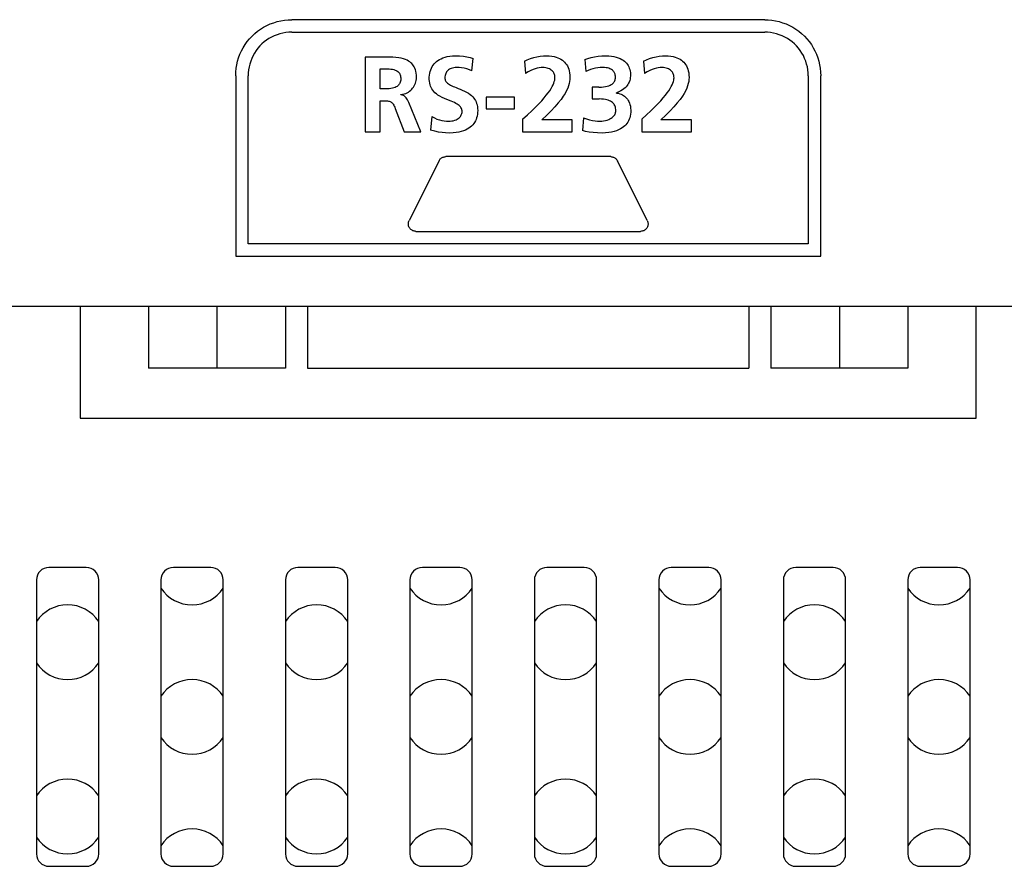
# Model space of a CAD drawing. Extents: x 0 to 699, y 0 to 413.
# Tile 13 of 19: x 569 to 609, y 125 to 159. Entities that reach past the tile are written whole.
import ezdxf

# ---------------------------------------------------------------- set-up
doc = ezdxf.new("R2010")
doc.units = 0
doc.header["$LTSCALE"] = 46.255
doc.layers.get('0').update_dxf_attribs({"linetype": 'CONTINUOUS'})
doc.layers.add('AXIS', color=7, linetype='CONTINUOUS')

msp = doc.modelspace()

# ---------------------------------------------------------------- linework, layer by layer
at = {"color": 7, "linetype": 'CONTINUOUS'}
for p, q in [((579.715, 158.985), (579.859, 159.018)), ((579.859, 159.018), (580.004, 159.042)), ((580.004, 159.042), (580.15, 159.057)), ((580.15, 159.057), (580.294, 159.061)), ((599.294, 159.061), (580.294, 159.061)), ((599.294, 159.061), (599.438, 159.057)), ((599.438, 159.057), (599.583, 159.042)), ((599.583, 159.042), (599.728, 159.018)), ((599.728, 159.018), (599.872, 158.985)), ((578.809, 158.502), (578.923, 158.595)), ((578.923, 158.595), (579.043, 158.68)), ((579.043, 158.68), (579.168, 158.758)), ((579.168, 158.758), (579.299, 158.828)), ((579.299, 158.828), (579.434, 158.889)), ((579.434, 158.889), (579.573, 158.942)), ((579.573, 158.942), (579.715, 158.985)), ((599.872, 158.985), (600.014, 158.942)), ((600.014, 158.942), (600.153, 158.889)), ((600.153, 158.889), (600.289, 158.828)), ((600.289, 158.828), (600.419, 158.759)), ((600.419, 158.759), (600.544, 158.681)), ((600.544, 158.681), (600.664, 158.595)), ((600.664, 158.595), (600.778, 158.502)), ((578.507, 158.18), (578.601, 158.294)), ((578.601, 158.294), (578.702, 158.401)), ((578.702, 158.401), (578.809, 158.502)), ((579.282, 158.238), (579.187, 158.167)), ((579.382, 158.304), (579.282, 158.238)), ((579.487, 158.363), (579.382, 158.304)), ((579.596, 158.415), (579.487, 158.363)), ((579.709, 158.459), (579.596, 158.415)), ((579.824, 158.496), (579.709, 158.459)), ((579.942, 158.524), (579.824, 158.496)), ((580.06, 158.545), (579.942, 158.524)), ((580.178, 158.557), (580.06, 158.545)), ((580.294, 158.561), (580.178, 158.557)), ((580.294, 158.561), (599.294, 158.561)), ((599.41, 158.557), (599.294, 158.561)), ((599.528, 158.545), (599.41, 158.557)), ((599.647, 158.524), (599.528, 158.545)), ((599.764, 158.496), (599.647, 158.524)), ((599.88, 158.459), (599.764, 158.496)), ((599.992, 158.415), (599.88, 158.459)), ((600.1, 158.364), (599.992, 158.415)), ((600.205, 158.305), (600.1, 158.364)), ((600.305, 158.239), (600.205, 158.305)), ((600.399, 158.168), (600.305, 158.239)), ((600.778, 158.502), (600.886, 158.401)), ((600.886, 158.401), (600.987, 158.293)), ((600.987, 158.293), (601.081, 158.179)), ((578.214, 157.673), (578.274, 157.806)), ((578.274, 157.806), (578.344, 157.935)), ((578.344, 157.935), (578.421, 158.06)), ((578.421, 158.06), (578.507, 158.18)), ((578.866, 157.822), (578.8, 157.722)), ((578.938, 157.917), (578.866, 157.822)), ((579.015, 158.006), (578.938, 157.917)), ((579.098, 158.089), (579.015, 158.006)), ((579.187, 158.167), (579.098, 158.089)), ((600.488, 158.09), (600.399, 158.168)), ((600.572, 158.007), (600.488, 158.09)), ((600.649, 157.918), (600.572, 158.007)), ((600.721, 157.823), (600.649, 157.918)), ((600.787, 157.723), (600.721, 157.823)), ((601.081, 158.179), (601.167, 158.059)), ((601.167, 158.059), (601.244, 157.935)), ((601.244, 157.935), (601.313, 157.805)), ((601.313, 157.805), (601.374, 157.672)), ((578.12, 157.396), (578.162, 157.536)), ((578.162, 157.536), (578.214, 157.673)), ((578.69, 157.509), (578.646, 157.397)), ((578.742, 157.617), (578.69, 157.509)), ((578.8, 157.722), (578.742, 157.617)), ((584.059, 157.563), (583.24, 157.563)), ((583.24, 157.563), (583.24, 154.561)), ((584.213, 157.561), (584.059, 157.563)), ((584.354, 157.555), (584.213, 157.561)), ((584.48, 157.545), (584.354, 157.555)), ((584.594, 157.53), (584.48, 157.545)), ((584.695, 157.511), (584.594, 157.53)), ((584.784, 157.488), (584.695, 157.511)), ((584.86, 157.461), (584.784, 157.488)), ((584.926, 157.433), (584.86, 157.461)), ((584.983, 157.402), (584.926, 157.433)), ((586.108, 157.378), (586.163, 157.421)), ((586.163, 157.421), (586.225, 157.46)), ((586.225, 157.46), (586.294, 157.496)), ((586.294, 157.496), (586.369, 157.529)), ((586.369, 157.529), (586.452, 157.557)), ((586.452, 157.557), (586.544, 157.581)), ((586.544, 157.581), (586.644, 157.599)), ((586.644, 157.599), (586.752, 157.611)), ((586.752, 157.611), (586.869, 157.615)), ((586.869, 157.615), (587.037, 157.61)), ((587.037, 157.61), (587.191, 157.595)), ((587.191, 157.595), (587.334, 157.573)), ((587.334, 157.573), (587.466, 157.543)), ((587.466, 157.543), (587.588, 157.507)), ((587.532, 157.013), (587.588, 157.507)), ((589.639, 157.4), (589.758, 157.455)), ((589.758, 157.455), (589.884, 157.504)), ((589.884, 157.504), (590.014, 157.544)), ((590.014, 157.544), (590.146, 157.575)), ((590.146, 157.575), (590.277, 157.598)), ((590.277, 157.598), (590.405, 157.61)), ((590.405, 157.61), (590.526, 157.615)), ((590.526, 157.615), (590.638, 157.611)), ((590.638, 157.611), (590.74, 157.6)), ((590.74, 157.6), (590.831, 157.584)), ((590.831, 157.584), (590.913, 157.562)), ((590.913, 157.562), (590.986, 157.536)), ((590.986, 157.536), (591.052, 157.506)), ((591.052, 157.506), (591.111, 157.474)), ((591.111, 157.474), (591.165, 157.438)), ((591.165, 157.438), (591.213, 157.398)), ((592.074, 157.464), (592.193, 157.507)), ((592.074, 157.464), (592.108, 156.982)), ((592.193, 157.507), (592.322, 157.544)), ((592.322, 157.544), (592.46, 157.574)), ((592.46, 157.574), (592.605, 157.596)), ((592.605, 157.596), (592.756, 157.61)), ((592.756, 157.61), (592.912, 157.615)), ((592.912, 157.615), (593.028, 157.611)), ((593.028, 157.611), (593.137, 157.599)), ((593.137, 157.599), (593.237, 157.581)), ((593.237, 157.581), (593.329, 157.558)), ((593.329, 157.558), (593.412, 157.531)), ((593.412, 157.531), (593.486, 157.501)), ((593.486, 157.501), (593.55, 157.467)), ((593.55, 157.467), (593.607, 157.432)), ((593.607, 157.432), (593.657, 157.394)), ((594.422, 157.4), (594.541, 157.455)), ((594.541, 157.455), (594.667, 157.504)), ((594.667, 157.504), (594.797, 157.544)), ((594.797, 157.544), (594.929, 157.575)), ((594.929, 157.575), (595.06, 157.598)), ((595.06, 157.598), (595.187, 157.61)), ((595.187, 157.61), (595.308, 157.615)), ((595.308, 157.615), (595.42, 157.611)), ((595.42, 157.611), (595.522, 157.6)), ((595.522, 157.6), (595.614, 157.584)), ((595.614, 157.584), (595.696, 157.562)), ((595.696, 157.562), (595.769, 157.536)), ((595.769, 157.536), (595.835, 157.506)), ((595.835, 157.506), (595.894, 157.474)), ((595.894, 157.474), (595.947, 157.438)), ((595.947, 157.438), (595.996, 157.398)), ((600.846, 157.618), (600.787, 157.723)), ((600.898, 157.509), (600.846, 157.618)), ((600.942, 157.396), (600.898, 157.509)), ((601.374, 157.672), (601.425, 157.536)), ((601.425, 157.536), (601.468, 157.396)), ((578.049, 156.96), (578.063, 157.108)), ((578.063, 157.108), (578.087, 157.253)), ((578.087, 157.253), (578.12, 157.396)), ((578.56, 157.046), (578.548, 156.927)), ((578.581, 157.164), (578.56, 157.046)), ((578.609, 157.282), (578.581, 157.164)), ((578.646, 157.397), (578.609, 157.282)), ((583.842, 157.09), (584.04, 157.09)), ((583.842, 156.281), (583.842, 157.09)), ((584.04, 157.09), (584.127, 157.089)), ((584.127, 157.089), (584.206, 157.085)), ((584.206, 157.085), (584.277, 157.078)), ((584.277, 157.078), (584.341, 157.068)), ((584.341, 157.068), (584.396, 157.055)), ((584.396, 157.055), (584.445, 157.04)), ((584.445, 157.04), (584.486, 157.022)), ((584.486, 157.022), (584.522, 157.003)), ((585.033, 157.369), (584.983, 157.402)), ((585.077, 157.334), (585.033, 157.369)), ((585.118, 157.296), (585.077, 157.334)), ((585.154, 157.255), (585.118, 157.296)), ((585.186, 157.211), (585.154, 157.255)), ((585.215, 157.163), (585.186, 157.211)), ((585.24, 157.11), (585.215, 157.163)), ((585.261, 157.053), (585.24, 157.11)), ((585.279, 156.989), (585.261, 157.053)), ((585.856, 156.983), (585.879, 157.053)), ((585.879, 157.053), (585.906, 157.117)), ((585.906, 157.117), (585.937, 157.177)), ((585.937, 157.177), (585.973, 157.232)), ((585.973, 157.232), (586.013, 157.284)), ((586.013, 157.284), (586.058, 157.332)), ((586.058, 157.332), (586.108, 157.378)), ((586.564, 157.02), (586.538, 156.993)), ((586.593, 157.045), (586.564, 157.02)), ((586.626, 157.068), (586.593, 157.045)), ((586.663, 157.088), (586.626, 157.068)), ((586.705, 157.105), (586.663, 157.088)), ((586.751, 157.12), (586.705, 157.105)), ((586.802, 157.131), (586.751, 157.12)), ((586.859, 157.139), (586.802, 157.131)), ((586.921, 157.141), (586.859, 157.139)), ((587.02, 157.138), (586.921, 157.141)), ((587.121, 157.127), (587.02, 157.138)), ((587.225, 157.11), (587.121, 157.127)), ((587.328, 157.084), (587.225, 157.11)), ((587.431, 157.052), (587.328, 157.084)), ((587.532, 157.013), (587.431, 157.052)), ((589.639, 157.4), (589.687, 156.901)), ((589.897, 157.02), (589.796, 156.968)), ((589.989, 157.061), (589.897, 157.02)), ((590.076, 157.092), (589.989, 157.061)), ((590.158, 157.115), (590.076, 157.092)), ((590.235, 157.13), (590.158, 157.115)), ((590.309, 157.139), (590.235, 157.13)), ((590.379, 157.141), (590.309, 157.139)), ((590.441, 157.139), (590.379, 157.141)), ((590.499, 157.131), (590.441, 157.139)), ((590.552, 157.119), (590.499, 157.131)), ((590.601, 157.103), (590.552, 157.119)), ((590.646, 157.084), (590.601, 157.103)), ((590.686, 157.062), (590.646, 157.084)), ((590.722, 157.038), (590.686, 157.062)), ((590.754, 157.012), (590.722, 157.038)), ((590.781, 156.983), (590.754, 157.012)), ((591.213, 157.398), (591.257, 157.355)), ((591.257, 157.355), (591.298, 157.308)), ((591.298, 157.308), (591.334, 157.257)), ((591.334, 157.257), (591.367, 157.202)), ((591.367, 157.202), (591.397, 157.142)), ((591.397, 157.142), (591.422, 157.076)), ((591.422, 157.076), (591.442, 157.003)), ((592.201, 157.024), (592.108, 156.982)), ((592.296, 157.06), (592.201, 157.024)), ((592.394, 157.09), (592.296, 157.06)), ((592.491, 157.112), (592.394, 157.09)), ((592.588, 157.129), (592.491, 157.112)), ((592.685, 157.138), (592.588, 157.129)), ((592.783, 157.141), (592.685, 157.138)), ((592.857, 157.139), (592.783, 157.141)), ((592.922, 157.132), (592.857, 157.139)), ((592.978, 157.122), (592.922, 157.132)), ((593.027, 157.109), (592.978, 157.122)), ((593.071, 157.094), (593.027, 157.109)), ((593.11, 157.076), (593.071, 157.094)), ((593.144, 157.056), (593.11, 157.076)), ((593.174, 157.034), (593.144, 157.056)), ((593.2, 157.01), (593.174, 157.034)), ((593.657, 157.394), (593.702, 157.355)), ((593.702, 157.355), (593.742, 157.313)), ((593.742, 157.313), (593.777, 157.268)), ((593.777, 157.268), (593.807, 157.221)), ((593.807, 157.221), (593.834, 157.172)), ((593.834, 157.172), (593.856, 157.119)), ((593.856, 157.119), (593.874, 157.062)), ((593.874, 157.062), (593.888, 157)), ((594.422, 157.4), (594.469, 156.901)), ((594.681, 157.021), (594.579, 156.968)), ((594.774, 157.062), (594.681, 157.021)), ((594.86, 157.092), (594.774, 157.062)), ((594.941, 157.115), (594.86, 157.092)), ((595.018, 157.13), (594.941, 157.115)), ((595.091, 157.139), (595.018, 157.13)), ((595.161, 157.141), (595.091, 157.139)), ((595.223, 157.139), (595.161, 157.141)), ((595.281, 157.131), (595.223, 157.139)), ((595.334, 157.119), (595.281, 157.131)), ((595.384, 157.103), (595.334, 157.119)), ((595.429, 157.084), (595.384, 157.103)), ((595.469, 157.062), (595.429, 157.084)), ((595.505, 157.038), (595.469, 157.062)), ((595.536, 157.011), (595.505, 157.038)), ((595.996, 157.398), (596.04, 157.355)), ((596.04, 157.355), (596.08, 157.308)), ((596.08, 157.308), (596.117, 157.257)), ((596.117, 157.257), (596.15, 157.202)), ((596.15, 157.202), (596.179, 157.142)), ((596.179, 157.142), (596.204, 157.076)), ((596.204, 157.076), (596.225, 157.003)), ((600.978, 157.281), (600.942, 157.396)), ((601.007, 157.164), (600.978, 157.281)), ((601.027, 157.045), (601.007, 157.164)), ((601.04, 156.927), (601.027, 157.045)), ((601.468, 157.396), (601.501, 157.253)), ((601.501, 157.253), (601.525, 157.108)), ((601.525, 157.108), (601.539, 156.96)), ((578.044, 156.811), (578.049, 156.96)), ((578.044, 156.811), (578.044, 149.561)), ((578.548, 156.927), (578.544, 156.811)), ((578.544, 150.061), (578.544, 156.811)), ((584.522, 157.003), (584.553, 156.982)), ((584.553, 156.982), (584.579, 156.959)), ((584.579, 156.959), (584.602, 156.935)), ((584.602, 156.935), (584.622, 156.908)), ((584.622, 156.908), (584.638, 156.879)), ((584.638, 156.879), (584.652, 156.848)), ((584.652, 156.848), (584.663, 156.813)), ((584.663, 156.813), (584.671, 156.773)), ((584.672, 156.631), (584.664, 156.587)), ((584.671, 156.773), (584.675, 156.727)), ((584.676, 156.679), (584.672, 156.631)), ((584.675, 156.727), (584.676, 156.679)), ((585.292, 156.919), (585.279, 156.989)), ((585.281, 156.566), (585.294, 156.626)), ((585.301, 156.839), (585.292, 156.919)), ((585.294, 156.626), (585.301, 156.687)), ((585.304, 156.75), (585.301, 156.839)), ((585.301, 156.687), (585.304, 156.75)), ((585.82, 156.666), (585.821, 156.747)), ((585.826, 156.589), (585.82, 156.666)), ((585.821, 156.747), (585.827, 156.829)), ((585.827, 156.829), (585.839, 156.908)), ((585.839, 156.908), (585.856, 156.983)), ((586.45, 156.773), (586.448, 156.725)), ((586.448, 156.725), (586.45, 156.693)), ((586.457, 156.818), (586.45, 156.773)), ((586.45, 156.693), (586.455, 156.664)), ((586.455, 156.664), (586.463, 156.637)), ((586.466, 156.859), (586.457, 156.818)), ((586.463, 156.637), (586.473, 156.611)), ((586.479, 156.897), (586.466, 156.859)), ((586.496, 156.932), (586.479, 156.897)), ((586.515, 156.964), (586.496, 156.932)), ((586.538, 156.993), (586.515, 156.964)), ((589.796, 156.968), (589.687, 156.901)), ((590.804, 156.954), (590.781, 156.983)), ((590.824, 156.922), (590.804, 156.954)), ((590.84, 156.889), (590.824, 156.922)), ((590.853, 156.854), (590.84, 156.889)), ((590.843, 156.573), (590.858, 156.632)), ((590.862, 156.816), (590.853, 156.854)), ((590.858, 156.632), (590.866, 156.685)), ((590.867, 156.776), (590.862, 156.816)), ((590.866, 156.685), (590.869, 156.733)), ((590.869, 156.733), (590.867, 156.776)), ((591.442, 157.003), (591.458, 156.923)), ((591.458, 156.923), (591.468, 156.834)), ((591.468, 156.662), (591.459, 156.582)), ((591.468, 156.834), (591.471, 156.737)), ((591.471, 156.737), (591.468, 156.662)), ((593.223, 156.985), (593.2, 157.01)), ((593.242, 156.959), (593.223, 156.985)), ((593.259, 156.931), (593.242, 156.959)), ((593.272, 156.901), (593.259, 156.931)), ((593.283, 156.868), (593.272, 156.901)), ((593.272, 156.611), (593.283, 156.642)), ((593.292, 156.831), (593.283, 156.868)), ((593.283, 156.642), (593.292, 156.675)), ((593.297, 156.791), (593.292, 156.831)), ((593.292, 156.675), (593.297, 156.71)), ((593.299, 156.746), (593.297, 156.791)), ((593.297, 156.71), (593.299, 156.746)), ((593.884, 156.672), (593.87, 156.613)), ((593.895, 156.735), (593.884, 156.672)), ((593.888, 157), (593.897, 156.935)), ((593.9, 156.8), (593.895, 156.735)), ((593.897, 156.935), (593.901, 156.867)), ((593.901, 156.867), (593.9, 156.8)), ((594.579, 156.968), (594.469, 156.901)), ((595.563, 156.983), (595.536, 157.011)), ((595.587, 156.954), (595.563, 156.983)), ((595.606, 156.922), (595.587, 156.954)), ((595.622, 156.889), (595.606, 156.922)), ((595.635, 156.854), (595.622, 156.889)), ((595.626, 156.573), (595.64, 156.632)), ((595.644, 156.816), (595.635, 156.854)), ((595.64, 156.632), (595.649, 156.685)), ((595.65, 156.776), (595.644, 156.816)), ((595.649, 156.685), (595.652, 156.733)), ((595.652, 156.733), (595.65, 156.776)), ((596.225, 157.003), (596.24, 156.923)), ((596.24, 156.923), (596.25, 156.834)), ((596.251, 156.662), (596.241, 156.582)), ((596.25, 156.834), (596.254, 156.737)), ((596.254, 156.737), (596.251, 156.662)), ((601.044, 156.811), (601.04, 156.927)), ((601.044, 156.811), (601.044, 150.061)), ((601.539, 156.96), (601.544, 156.811)), ((601.544, 149.561), (601.544, 156.811)), ((584.04, 156.281), (583.842, 156.281)), ((584.13, 156.283), (584.04, 156.281)), ((584.21, 156.288), (584.13, 156.283)), ((584.282, 156.297), (584.21, 156.288)), ((584.346, 156.308), (584.282, 156.297)), ((584.401, 156.323), (584.346, 156.308)), ((584.449, 156.341), (584.401, 156.323)), ((584.49, 156.36), (584.449, 156.341)), ((584.525, 156.381), (584.49, 156.36)), ((584.556, 156.404), (584.525, 156.381)), ((584.582, 156.429), (584.556, 156.404)), ((584.604, 156.455), (584.582, 156.429)), ((584.624, 156.484), (584.604, 156.455)), ((584.64, 156.515), (584.624, 156.484)), ((584.654, 156.548), (584.64, 156.515)), ((584.664, 156.587), (584.654, 156.548)), ((585.029, 156.189), (585.074, 156.225)), ((585.074, 156.225), (585.116, 156.265)), ((585.116, 156.265), (585.153, 156.308)), ((585.153, 156.308), (585.187, 156.354)), ((585.187, 156.354), (585.217, 156.403)), ((585.217, 156.403), (585.243, 156.455)), ((585.243, 156.455), (585.264, 156.509)), ((585.264, 156.509), (585.281, 156.566)), ((585.837, 156.517), (585.826, 156.589)), ((585.852, 156.451), (585.837, 156.517)), ((585.873, 156.389), (585.852, 156.451)), ((585.898, 156.332), (585.873, 156.389)), ((585.928, 156.278), (585.898, 156.332)), ((585.963, 156.226), (585.928, 156.278)), ((586.003, 156.176), (585.963, 156.226)), ((586.473, 156.611), (586.487, 156.585)), ((586.487, 156.585), (586.506, 156.559)), ((586.506, 156.559), (586.528, 156.533)), ((586.528, 156.533), (586.556, 156.507)), ((586.556, 156.507), (586.59, 156.482)), ((586.59, 156.482), (586.628, 156.457)), ((586.628, 156.457), (586.672, 156.432)), ((586.672, 156.432), (586.72, 156.408)), ((586.72, 156.408), (586.774, 156.384)), ((586.774, 156.384), (586.835, 156.359)), ((586.835, 156.359), (586.904, 156.332)), ((586.904, 156.332), (586.979, 156.303)), ((586.979, 156.303), (587.06, 156.272)), ((587.06, 156.272), (587.145, 156.236)), ((587.145, 156.236), (587.232, 156.197)), ((590.66, 156.211), (590.714, 156.294)), ((590.714, 156.294), (590.758, 156.372)), ((590.758, 156.372), (590.794, 156.443)), ((590.794, 156.443), (590.822, 156.511)), ((590.822, 156.511), (590.843, 156.573)), ((591.382, 156.313), (591.336, 156.212)), ((591.416, 156.408), (591.382, 156.313)), ((591.442, 156.498), (591.416, 156.408)), ((591.459, 156.582), (591.442, 156.498)), ((592.632, 156.35), (592.357, 156.35)), ((592.357, 156.35), (592.357, 155.877)), ((592.632, 156.35), (592.735, 156.353)), ((592.735, 156.353), (592.825, 156.362)), ((592.825, 156.362), (592.904, 156.375)), ((592.904, 156.375), (592.972, 156.391)), ((592.972, 156.391), (593.031, 156.41)), ((593.031, 156.41), (593.082, 156.431)), ((593.082, 156.431), (593.125, 156.454)), ((593.125, 156.454), (593.162, 156.478)), ((593.162, 156.478), (593.193, 156.503)), ((593.193, 156.503), (593.218, 156.529)), ((593.218, 156.529), (593.24, 156.555)), ((593.24, 156.555), (593.257, 156.582)), ((593.257, 156.582), (593.272, 156.611)), ((593.579, 156.243), (593.512, 156.203)), ((593.637, 156.284), (593.579, 156.243)), ((593.687, 156.326), (593.637, 156.284)), ((593.73, 156.369), (593.687, 156.326)), ((593.767, 156.413), (593.73, 156.369)), ((593.799, 156.459), (593.767, 156.413)), ((593.827, 156.508), (593.799, 156.459)), ((593.85, 156.559), (593.827, 156.508)), ((593.87, 156.613), (593.85, 156.559)), ((595.443, 156.211), (595.496, 156.294)), ((595.496, 156.294), (595.54, 156.372)), ((595.54, 156.372), (595.576, 156.443)), ((595.576, 156.443), (595.604, 156.511)), ((595.604, 156.511), (595.626, 156.573)), ((596.164, 156.313), (596.119, 156.212)), ((596.199, 156.408), (596.164, 156.313)), ((596.224, 156.498), (596.199, 156.408)), ((596.241, 156.582), (596.224, 156.498)), ((584.684, 156.053), (584.75, 156.065)), ((584.684, 156.044), (584.684, 156.053)), ((584.71, 156.041), (584.684, 156.044)), ((584.736, 156.035), (584.71, 156.041)), ((584.762, 156.026), (584.736, 156.035)), ((584.75, 156.065), (584.813, 156.081)), ((584.787, 156.014), (584.762, 156.026)), ((584.813, 155.998), (584.787, 156.014)), ((584.813, 156.081), (584.872, 156.102)), ((584.839, 155.978), (584.813, 155.998)), ((584.866, 155.953), (584.839, 155.978)), ((584.893, 155.923), (584.866, 155.953)), ((584.872, 156.102), (584.928, 156.127)), ((584.92, 155.887), (584.893, 155.923)), ((584.948, 155.843), (584.92, 155.887)), ((584.928, 156.127), (584.98, 156.156)), ((584.976, 155.793), (584.948, 155.843)), ((584.98, 156.156), (585.029, 156.189)), ((586.05, 156.128), (586.003, 156.176)), ((586.104, 156.081), (586.05, 156.128)), ((586.17, 156.033), (586.104, 156.081)), ((586.25, 155.984), (586.17, 156.033)), ((586.341, 155.937), (586.25, 155.984)), ((586.437, 155.893), (586.341, 155.937)), ((586.531, 155.854), (586.437, 155.893)), ((586.698, 155.788), (586.531, 155.854)), ((587.232, 156.197), (587.317, 156.153)), ((587.317, 156.153), (587.394, 156.107)), ((587.394, 156.107), (587.461, 156.059)), ((587.461, 156.059), (587.518, 156.012)), ((587.518, 156.012), (587.566, 155.965)), ((587.566, 155.965), (587.607, 155.916)), ((587.607, 155.916), (587.643, 155.866)), ((587.643, 155.866), (587.674, 155.814)), ((589.244, 155.954), (588.112, 155.954)), ((588.112, 155.954), (588.112, 155.482)), ((589.244, 155.482), (589.244, 155.954)), ((590.335, 155.806), (590.435, 155.92)), ((590.435, 155.92), (590.522, 156.025)), ((590.522, 156.025), (590.597, 156.121)), ((590.597, 156.121), (590.66, 156.211)), ((591.112, 155.856), (591, 155.716)), ((591.204, 155.985), (591.112, 155.856)), ((591.278, 156.103), (591.204, 155.985)), ((591.336, 156.212), (591.278, 156.103)), ((592.357, 155.877), (592.65, 155.877)), ((592.741, 155.875), (592.65, 155.877)), ((592.822, 155.868), (592.741, 155.875)), ((592.893, 155.857), (592.822, 155.868)), ((592.956, 155.844), (592.893, 155.857)), ((593.012, 155.828), (592.956, 155.844)), ((593.061, 155.809), (593.012, 155.828)), ((593.433, 156.164), (593.342, 156.126)), ((593.342, 156.117), (593.342, 156.126)), ((593.342, 156.117), (593.407, 156.106)), ((593.407, 156.106), (593.468, 156.09)), ((593.512, 156.203), (593.433, 156.164)), ((593.468, 156.09), (593.524, 156.07)), ((593.524, 156.07), (593.576, 156.045)), ((593.576, 156.045), (593.624, 156.017)), ((593.624, 156.017), (593.668, 155.985)), ((593.668, 155.985), (593.708, 155.95)), ((593.708, 155.95), (593.745, 155.911)), ((593.745, 155.911), (593.779, 155.868)), ((593.779, 155.868), (593.81, 155.821)), ((595.117, 155.806), (595.218, 155.92)), ((595.218, 155.92), (595.304, 156.025)), ((595.304, 156.025), (595.379, 156.121)), ((595.379, 156.121), (595.443, 156.211)), ((595.894, 155.856), (595.782, 155.716)), ((595.987, 155.985), (595.894, 155.856)), ((596.061, 156.103), (595.987, 155.985)), ((596.119, 156.212), (596.061, 156.103)), ((583.842, 155.808), (584.035, 155.808)), ((583.842, 154.561), (583.842, 155.808)), ((584.035, 155.808), (584.089, 155.807)), ((584.089, 155.807), (584.136, 155.803)), ((584.136, 155.803), (584.178, 155.795)), ((584.178, 155.795), (584.215, 155.785)), ((584.215, 155.785), (584.248, 155.772)), ((584.248, 155.772), (584.278, 155.757)), ((584.278, 155.757), (584.305, 155.739)), ((584.305, 155.739), (584.329, 155.717)), ((584.329, 155.717), (584.352, 155.693)), ((584.352, 155.693), (584.373, 155.664)), ((584.373, 155.664), (584.393, 155.631)), ((584.393, 155.631), (584.413, 155.592)), ((584.413, 155.592), (584.433, 155.548)), ((584.433, 155.548), (584.452, 155.499)), ((584.452, 155.499), (584.814, 154.561)), ((585.003, 155.735), (584.976, 155.793)), ((585.485, 154.561), (585.003, 155.735)), ((586.77, 155.759), (586.698, 155.788)), ((586.834, 155.73), (586.77, 155.759)), ((586.891, 155.701), (586.834, 155.73)), ((586.942, 155.672), (586.891, 155.701)), ((586.985, 155.643), (586.942, 155.672)), ((587.021, 155.614), (586.985, 155.643)), ((587.05, 155.586), (587.021, 155.614)), ((587.074, 155.558), (587.05, 155.586)), ((587.094, 155.529), (587.074, 155.558)), ((587.109, 155.499), (587.094, 155.529)), ((587.122, 155.469), (587.109, 155.499)), ((587.13, 155.436), (587.122, 155.469)), ((587.135, 155.403), (587.13, 155.436)), ((587.674, 155.814), (587.7, 155.759)), ((587.7, 155.759), (587.723, 155.7)), ((587.723, 155.7), (587.74, 155.636)), ((587.74, 155.636), (587.754, 155.568)), ((587.754, 155.568), (587.762, 155.495)), ((587.762, 155.495), (587.764, 155.418)), ((588.112, 155.482), (589.244, 155.482)), ((589.936, 155.404), (590.088, 155.55)), ((590.088, 155.55), (590.219, 155.683)), ((590.219, 155.683), (590.335, 155.806)), ((590.867, 155.565), (590.712, 155.402)), ((591, 155.716), (590.867, 155.565)), ((593.104, 155.787), (593.061, 155.809)), ((593.141, 155.763), (593.104, 155.787)), ((593.174, 155.737), (593.141, 155.763)), ((593.203, 155.71), (593.174, 155.737)), ((593.228, 155.682), (593.203, 155.71)), ((593.249, 155.652), (593.228, 155.682)), ((593.267, 155.62), (593.249, 155.652)), ((593.282, 155.585), (593.267, 155.62)), ((593.294, 155.548), (593.282, 155.585)), ((593.304, 155.506), (593.294, 155.548)), ((593.31, 155.459), (593.304, 155.506)), ((593.312, 155.408), (593.31, 155.459)), ((593.81, 155.821), (593.837, 155.77)), ((593.837, 155.77), (593.861, 155.713)), ((593.861, 155.713), (593.882, 155.651)), ((593.882, 155.651), (593.898, 155.583)), ((593.898, 155.583), (593.909, 155.508)), ((593.909, 155.508), (593.914, 155.428)), ((594.719, 155.404), (594.87, 155.55)), ((594.87, 155.55), (595.002, 155.684)), ((595.002, 155.684), (595.117, 155.806)), ((595.649, 155.565), (595.494, 155.402)), ((595.782, 155.716), (595.649, 155.565)), ((585.923, 155.167), (585.868, 154.625)), ((585.923, 155.167), (586.026, 155.116)), ((586.026, 155.116), (586.129, 155.073)), ((586.129, 155.073), (586.231, 155.039)), ((586.231, 155.039), (586.33, 155.013)), ((586.843, 155.022), (586.896, 155.043)), ((586.896, 155.043), (586.943, 155.067)), ((586.943, 155.067), (586.983, 155.092)), ((586.983, 155.092), (587.018, 155.119)), ((587.018, 155.119), (587.047, 155.146)), ((587.047, 155.146), (587.071, 155.174)), ((587.071, 155.174), (587.091, 155.203)), ((587.091, 155.203), (587.107, 155.234)), ((587.107, 155.234), (587.12, 155.266)), ((587.12, 155.266), (587.129, 155.3)), ((587.129, 155.3), (587.135, 155.334)), ((587.137, 155.369), (587.135, 155.403)), ((587.135, 155.334), (587.137, 155.369)), ((587.699, 155.053), (587.672, 154.994)), ((587.722, 155.116), (587.699, 155.053)), ((587.74, 155.186), (587.722, 155.116)), ((587.754, 155.262), (587.74, 155.186)), ((587.762, 155.34), (587.754, 155.262)), ((587.764, 155.418), (587.762, 155.34)), ((589.57, 155.064), (589.763, 155.245)), ((589.57, 155.064), (589.57, 154.561)), ((589.763, 155.245), (589.936, 155.404)), ((590.536, 155.225), (590.34, 155.034)), ((590.712, 155.402), (590.536, 155.225)), ((592.013, 155.12), (591.978, 154.608)), ((592.013, 155.12), (592.14, 155.074)), ((592.14, 155.074), (592.259, 155.039)), ((592.259, 155.039), (592.371, 155.013)), ((592.964, 155.028), (593.026, 155.05)), ((593.026, 155.05), (593.079, 155.075)), ((593.079, 155.075), (593.125, 155.101)), ((593.125, 155.101), (593.164, 155.129)), ((593.164, 155.129), (593.198, 155.157)), ((593.198, 155.157), (593.226, 155.186)), ((593.226, 155.186), (593.25, 155.215)), ((593.25, 155.215), (593.269, 155.245)), ((593.269, 155.245), (593.284, 155.275)), ((593.284, 155.275), (593.296, 155.306)), ((593.296, 155.306), (593.305, 155.339)), ((593.305, 155.339), (593.31, 155.373)), ((593.31, 155.373), (593.312, 155.408)), ((593.853, 155.061), (593.826, 155.001)), ((593.875, 155.124), (593.853, 155.061)), ((593.893, 155.192), (593.875, 155.124)), ((593.905, 155.266), (593.893, 155.192)), ((593.912, 155.347), (593.905, 155.266)), ((593.914, 155.428), (593.912, 155.347)), ((594.353, 155.064), (594.546, 155.245)), ((594.353, 155.064), (594.353, 154.561)), ((594.546, 155.245), (594.719, 155.404)), ((595.318, 155.225), (595.122, 155.034)), ((595.494, 155.402), (595.318, 155.225)), ((586.33, 155.013), (586.425, 154.995)), ((586.425, 154.995), (586.516, 154.985)), ((586.516, 154.985), (586.603, 154.982)), ((586.603, 154.982), (586.664, 154.985)), ((586.664, 154.985), (586.726, 154.993)), ((586.726, 154.993), (586.786, 155.005)), ((586.786, 155.005), (586.843, 155.022)), ((587.346, 154.665), (587.274, 154.629)), ((587.41, 154.704), (587.346, 154.665)), ((587.467, 154.746), (587.41, 154.704)), ((587.519, 154.79), (587.467, 154.746)), ((587.564, 154.836), (587.519, 154.79)), ((587.605, 154.886), (587.564, 154.836)), ((587.64, 154.938), (587.605, 154.886)), ((587.672, 154.994), (587.64, 154.938)), ((591.566, 155.034), (590.34, 155.034)), ((591.566, 154.561), (591.566, 155.034)), ((592.371, 155.013), (592.479, 154.995)), ((592.479, 154.995), (592.582, 154.985)), ((592.582, 154.985), (592.68, 154.982)), ((592.68, 154.982), (592.751, 154.985)), ((592.751, 154.985), (592.824, 154.994)), ((592.824, 154.994), (592.896, 155.008)), ((592.896, 155.008), (592.964, 155.028)), ((593.498, 154.672), (593.424, 154.635)), ((593.564, 154.712), (593.498, 154.672)), ((593.622, 154.754), (593.564, 154.712)), ((593.673, 154.798), (593.622, 154.754)), ((593.719, 154.845), (593.673, 154.798)), ((593.759, 154.894), (593.719, 154.845)), ((593.795, 154.946), (593.759, 154.894)), ((593.826, 155.001), (593.795, 154.946)), ((596.348, 155.034), (595.122, 155.034)), ((596.348, 154.561), (596.348, 155.034)), ((583.24, 154.561), (583.842, 154.561)), ((584.814, 154.561), (585.485, 154.561)), ((586.038, 154.583), (585.868, 154.625)), ((586.192, 154.549), (586.038, 154.583)), ((586.333, 154.527), (586.192, 154.549)), ((586.475, 154.514), (586.333, 154.527)), ((586.637, 154.509), (586.475, 154.514)), ((586.775, 154.514), (586.637, 154.509)), ((586.898, 154.526), (586.775, 154.514)), ((587.008, 154.545), (586.898, 154.526)), ((587.107, 154.569), (587.008, 154.545)), ((587.195, 154.597), (587.107, 154.569)), ((587.274, 154.629), (587.195, 154.597)), ((589.57, 154.561), (591.566, 154.561)), ((592.101, 154.577), (591.978, 154.608)), ((592.242, 154.551), (592.101, 154.577)), ((592.403, 154.529), (592.242, 154.551)), ((592.583, 154.514), (592.403, 154.529)), ((592.766, 154.509), (592.583, 154.514)), ((592.904, 154.514), (592.766, 154.509)), ((593.03, 154.527), (592.904, 154.514)), ((593.145, 154.546), (593.03, 154.527)), ((593.248, 154.572), (593.145, 154.546)), ((593.341, 154.601), (593.248, 154.572)), ((593.424, 154.635), (593.341, 154.601)), ((594.353, 154.561), (596.348, 154.561)), ((586.244, 153.446), (586.264, 153.469)), ((586.264, 153.469), (586.286, 153.49)), ((586.286, 153.49), (586.309, 153.508)), ((586.309, 153.508), (586.335, 153.524)), ((586.335, 153.524), (586.362, 153.537)), ((586.362, 153.537), (586.39, 153.547)), ((586.39, 153.547), (586.42, 153.555)), ((586.42, 153.555), (586.45, 153.559)), ((586.45, 153.559), (586.479, 153.561)), ((593.108, 153.561), (586.479, 153.561)), ((593.108, 153.561), (593.138, 153.559)), ((593.138, 153.559), (593.168, 153.555)), ((593.168, 153.555), (593.197, 153.547)), ((593.197, 153.547), (593.226, 153.537)), ((593.226, 153.537), (593.253, 153.524)), ((593.253, 153.524), (593.279, 153.508)), ((593.279, 153.508), (593.303, 153.489)), ((593.303, 153.489), (593.325, 153.468)), ((593.325, 153.468), (593.345, 153.446)), ((586.211, 153.395), (585.011, 150.995)), ((586.211, 153.395), (586.226, 153.421)), ((586.226, 153.421), (586.244, 153.446)), ((593.345, 153.446), (593.363, 153.421)), ((593.363, 153.421), (593.377, 153.395)), ((594.577, 150.995), (593.377, 153.395)), ((584.98, 150.871), (584.983, 150.903)), ((584.98, 150.839), (584.98, 150.871)), ((584.984, 150.807), (584.98, 150.839)), ((584.983, 150.903), (584.989, 150.935)), ((584.992, 150.776), (584.984, 150.807)), ((584.989, 150.935), (584.998, 150.965)), ((585.002, 150.746), (584.992, 150.776)), ((584.998, 150.965), (585.011, 150.995)), ((585.016, 150.717), (585.002, 150.746)), ((585.033, 150.689), (585.016, 150.717)), ((585.053, 150.664), (585.033, 150.689)), ((594.554, 150.689), (594.534, 150.663)), ((594.571, 150.716), (594.554, 150.689)), ((594.586, 150.745), (594.571, 150.716)), ((594.577, 150.995), (594.589, 150.966)), ((594.597, 150.776), (594.586, 150.745)), ((594.589, 150.966), (594.599, 150.936)), ((594.604, 150.807), (594.597, 150.776)), ((594.599, 150.936), (594.605, 150.905)), ((594.608, 150.84), (594.604, 150.807)), ((594.605, 150.905), (594.608, 150.872)), ((594.608, 150.872), (594.608, 150.84)), ((585.076, 150.641), (585.053, 150.664)), ((585.1, 150.62), (585.076, 150.641)), ((585.127, 150.603), (585.1, 150.62)), ((585.156, 150.588), (585.127, 150.603)), ((585.185, 150.576), (585.156, 150.588)), ((585.216, 150.568), (585.185, 150.576)), ((585.248, 150.563), (585.216, 150.568)), ((585.279, 150.561), (585.248, 150.563)), ((585.279, 150.561), (594.309, 150.561)), ((594.34, 150.563), (594.309, 150.561)), ((594.372, 150.568), (594.34, 150.563)), ((594.402, 150.576), (594.372, 150.568)), ((594.432, 150.588), (594.402, 150.576)), ((594.461, 150.602), (594.432, 150.588)), ((594.487, 150.62), (594.461, 150.602)), ((594.512, 150.64), (594.487, 150.62)), ((594.534, 150.663), (594.512, 150.64)), ((601.044, 150.061), (578.544, 150.061)), ((578.044, 149.561), (601.544, 149.561)), ((541.093, 147.561), (669.793, 147.561)), ((571.793, 147.561), (571.793, 143.061)), ((574.543, 147.561), (574.543, 145.061)), ((577.293, 147.561), (577.293, 145.061)), ((580.043, 147.561), (580.043, 145.061)), ((580.933, 147.561), (580.933, 145.061)), ((598.653, 147.561), (598.653, 145.061)), ((599.543, 147.561), (599.543, 145.061)), ((602.293, 147.561), (602.293, 145.061)), ((605.043, 147.561), (605.043, 145.061)), ((607.793, 143.061), (607.793, 147.561)), ((580.043, 145.061), (574.543, 145.061)), ((580.933, 145.061), (598.653, 145.061)), ((605.043, 145.061), (599.543, 145.061)), ((571.793, 143.061), (607.793, 143.061)), ((572.043, 137.061), (570.543, 137.061)), ((577.043, 137.061), (575.543, 137.061)), ((582.043, 137.061), (580.543, 137.061)), ((587.043, 137.061), (585.543, 137.061)), ((592.043, 137.061), (590.543, 137.061)), ((597.043, 137.061), (595.543, 137.061)), ((602.043, 137.061), (600.543, 137.061)), ((607.043, 137.061), (605.543, 137.061)), ((570.043, 136.561), (570.043, 125.561)), ((572.543, 125.561), (572.543, 136.561)), ((575.043, 136.561), (575.043, 125.561)), ((577.543, 125.561), (577.543, 136.561)), ((580.043, 136.561), (580.043, 125.561)), ((582.543, 125.561), (582.543, 136.561)), ((585.043, 136.561), (585.043, 125.561)), ((587.543, 125.561), (587.543, 136.561)), ((590.043, 136.561), (590.043, 125.561)), ((592.543, 125.561), (592.543, 136.561)), ((595.043, 136.561), (595.043, 125.561)), ((597.543, 125.561), (597.543, 136.561)), ((600.043, 136.561), (600.043, 125.561)), ((602.543, 125.561), (602.543, 136.561)), ((605.043, 136.561), (605.043, 125.561)), ((607.543, 125.561), (607.543, 136.561)), ((570.543, 125.061), (572.043, 125.061)), ((575.543, 125.061), (577.043, 125.061)), ((580.543, 125.061), (582.043, 125.061)), ((585.543, 125.061), (587.043, 125.061)), ((590.543, 125.061), (592.043, 125.061)), ((595.543, 125.061), (597.043, 125.061)), ((600.543, 125.061), (602.043, 125.061)), ((605.543, 125.061), (607.043, 125.061))]:
    msp.add_line(p, q, dxfattribs=at)
for centre, start, end in [((570.543, 136.561), 90, 180), ((572.043, 136.561), 0, 90), ((575.543, 136.561), 90, 180), ((577.043, 136.561), 0, 90), ((580.543, 136.561), 90, 180), ((582.043, 136.561), 0, 90), ((585.543, 136.561), 90, 180), ((587.043, 136.561), 0, 90), ((590.543, 136.561), 90, 180), ((592.043, 136.561), 0, 90), ((595.543, 136.561), 90, 180), ((597.043, 136.561), 0, 90), ((600.543, 136.561), 90, 180), ((602.043, 136.561), 0, 90), ((605.543, 136.561), 90, 180), ((607.043, 136.561), 0, 90), ((570.543, 125.561), 180, 270), ((572.043, 125.561), 270, 360), ((575.543, 125.561), 180, 270), ((577.043, 125.561), 270, 360), ((580.543, 125.561), 180, 270), ((582.043, 125.561), 270, 360), ((585.543, 125.561), 180, 270), ((587.043, 125.561), 270, 360), ((590.543, 125.561), 180, 270), ((592.043, 125.561), 270, 360), ((595.543, 125.561), 180, 270), ((597.043, 125.561), 270, 360), ((600.543, 125.561), 180, 270), ((602.043, 125.561), 270, 360), ((605.543, 125.561), 180, 270), ((607.043, 125.561), 270, 360)]:
    msp.add_arc(centre, 0.5, start, end, dxfattribs=at)
at = {"layer": 'AXIS', "color": 7, "linetype": 'CONTINUOUS'}
for centre, start, end in [((576.293, 137.061), 213.5219, 326.4781), ((586.293, 137.061), 213.5219, 326.4781), ((596.293, 137.061), 213.5219, 326.4781), ((606.293, 137.061), 213.5219, 326.4781), ((571.293, 134.061), 33.5219, 146.4781), ((581.293, 134.061), 33.5219, 146.4781), ((591.293, 134.061), 33.5219, 146.4781), ((601.293, 134.061), 33.5219, 146.4781), ((571.293, 134.061), 213.5219, 326.4781), ((581.293, 134.061), 213.5219, 326.4781), ((591.293, 134.061), 213.5219, 326.4781), ((601.293, 134.061), 213.5219, 326.4781), ((576.293, 131.061), 33.5219, 146.4781), ((586.293, 131.061), 33.5219, 146.4781), ((596.293, 131.061), 33.5219, 146.4781), ((606.293, 131.061), 33.5219, 146.4781), ((576.293, 131.061), 213.5219, 326.4781), ((586.293, 131.061), 213.5219, 326.4781), ((596.293, 131.061), 213.5219, 326.4781), ((606.293, 131.061), 213.5219, 326.4781), ((571.293, 127.061), 33.5219, 146.4781), ((581.293, 127.061), 33.5219, 146.4781), ((591.293, 127.061), 33.5219, 146.4781), ((601.293, 127.061), 33.5219, 146.4781), ((576.293, 125.061), 33.5219, 146.4781), ((586.293, 125.061), 33.5219, 146.4781), ((596.293, 125.061), 33.5219, 146.4781), ((606.293, 125.061), 33.5219, 146.4781), ((571.293, 127.061), 213.5219, 326.4781), ((581.293, 127.061), 213.5219, 326.4781), ((591.293, 127.061), 213.5219, 326.4781), ((601.293, 127.061), 213.5219, 326.4781)]:
    msp.add_arc(centre, 1.5, start, end, dxfattribs=at)

doc.saveas('drawing.dxf')
